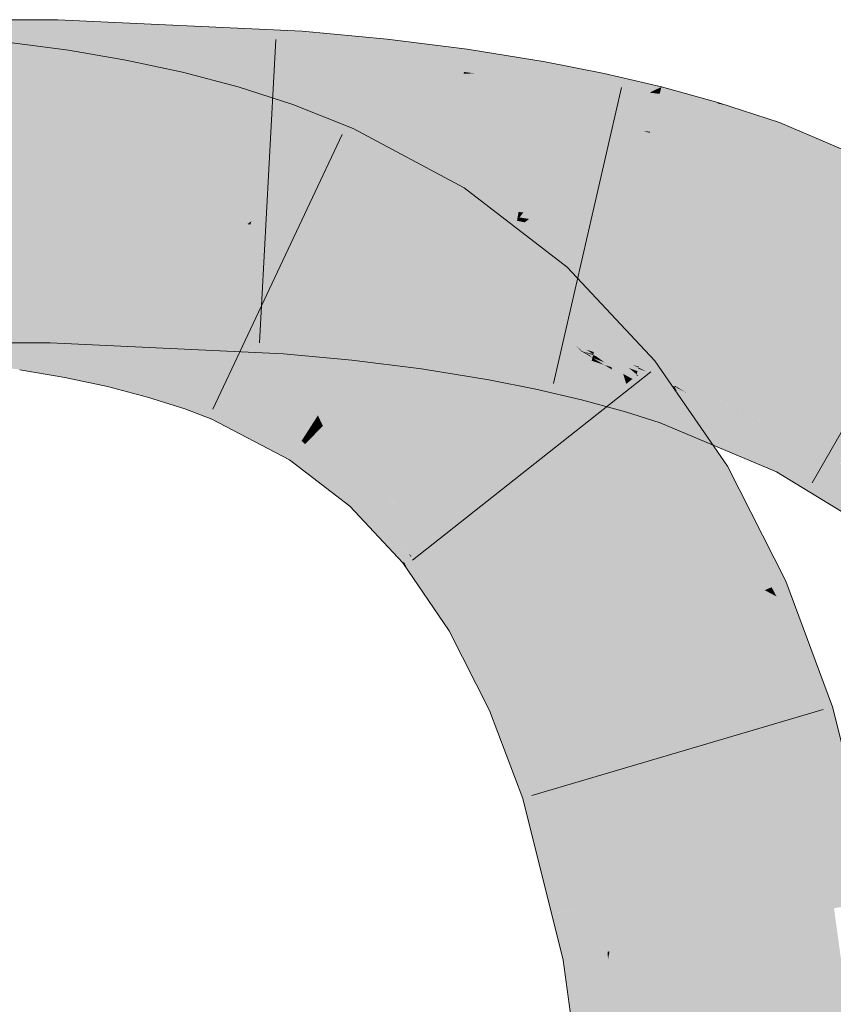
# Model space of a CAD drawing. Extents: x -620 to 3480, y 62 to 1102.
# Tile 245 of 256: x 178.823 to 179.453, y 941.075 to 941.837. Entities that reach past the tile are written whole.
import ezdxf

# ---------------------------------------------------------------- set-up
doc = ezdxf.new("R2010")
doc.units = 0
doc.layers.get('0').update_dxf_attribs({"lineweight": 13})
doc.layers.add('E_Leerrohr 25-A06G9STU8I', color=7, linetype='Continuous', lineweight=9, true_color=0xff8000)
doc.layers.add('E_Leerrohr 25-Shading', color=7, linetype='Continuous', lineweight=9, true_color=0xff8000)

# ---------------------------------------------------------------- blocks, each defined once
blk = doc.blocks.new('Shading-A06G9SG58I', base_point=(245.93555, 771.21826))
at = {"layer": 'E_Leerrohr 25-Shading', "color": 43, "true_color": 0xd7ab7f}
for points in [[(178.81451, 941.83667), (178.72614, 941.80011), (178.8521, 941.8017), (178.82538, 941.80005)], [(178.81451, 941.83667), (178.8521, 941.8017), (178.85291, 941.83661)], [(179.04187, 941.82788), (178.85291, 941.83661), (178.87814, 941.80383), (178.85216, 941.8042)], [(179.04044, 941.8031), (179.04187, 941.82788), (178.9756, 941.80261), (178.87814, 941.80383)], [(179.04187, 941.82788), (179.04044, 941.80304), (179.10759, 941.82172), (179.06409, 941.80225)], [(178.85565, 941.77686), (178.86118, 941.81305), (178.81143, 941.78278), (178.81549, 941.81921)], [(179.10759, 941.82172), (179.06409, 941.80225), (179.10529, 941.80078)], [(179.16707, 941.79626), (179.16962, 941.81396), (179.10529, 941.80078), (179.10759, 941.82172)], [(178.89861, 941.76947), (178.90552, 941.80548), (178.85565, 941.77686), (178.86118, 941.81305)], [(179.17622, 941.79517), (179.16962, 941.81396), (179.16707, 941.79626)], [(179.17622, 941.79517), (179.22849, 941.79578), (179.16962, 941.81396), (179.22998, 941.8042)], [(178.82538, 941.80005), (178.85205, 941.80005), (178.8521, 941.8017)], [(178.86409, 941.80182), (178.85205, 941.80005), (179.04044, 941.80304), (178.86404, 941.7995)], [(178.8521, 941.8017), (178.85205, 941.80005), (178.86409, 941.80182)], [(178.85216, 941.8042), (178.8521, 941.8017), (178.87814, 941.80383), (178.86409, 941.80182)], [(178.86404, 941.7995), (179.03975, 941.79132), (179.04044, 941.80304)], [(178.87814, 941.80383), (178.86409, 941.80182), (178.9756, 941.80261)], [(178.86409, 941.80182), (179.04044, 941.80304), (179.04044, 941.8031)], [(178.94083, 941.7605), (178.9493, 941.79608), (178.89861, 941.76947), (178.90552, 941.80548)], [(179.04044, 941.80304), (179.03975, 941.79132), (179.06409, 941.80225)], [(179.06409, 941.80225), (179.03975, 941.79132), (179.10434, 941.79211), (179.06461, 941.789)], [(179.06409, 941.80225), (179.10434, 941.79211), (179.10529, 941.80078)], [(179.10434, 941.79211), (179.1669, 941.79504), (179.10529, 941.80078), (179.16707, 941.79626)], [(179.2755, 941.79468), (179.2756, 941.79517), (179.22849, 941.79578), (179.22998, 941.8042)], [(178.98218, 941.74957), (178.99243, 941.78473), (178.94083, 941.7605), (178.9493, 941.79608)], [(179.10434, 941.79211), (179.07156, 941.78955), (179.10419, 941.79077)], [(179.10434, 941.79211), (179.10419, 941.79077), (179.1669, 941.79504), (179.16629, 941.79083)], [(179.17923, 941.79523), (179.1669, 941.79504), (179.22719, 941.78845), (179.16629, 941.79083)], [(179.1669, 941.79504), (179.17622, 941.79517), (179.16707, 941.79626)], [(179.22849, 941.79578), (179.17923, 941.79523), (179.22783, 941.79211)], [(179.17923, 941.79523), (179.22719, 941.78845), (179.22783, 941.79211)], [(179.22783, 941.79211), (179.22719, 941.78845), (179.27388, 941.78717), (179.27336, 941.78479)], [(179.2755, 941.79468), (179.22849, 941.79578), (179.27388, 941.78717), (179.22783, 941.79211)], [(179.3199, 941.78473), (179.2756, 941.79517), (179.31306, 941.78143), (179.27388, 941.78717)], [(179.02255, 941.73657), (179.03482, 941.77112), (178.98218, 941.74957), (178.99243, 941.78473)], [(179.07156, 941.78955), (179.06461, 941.789), (179.10419, 941.79077), (179.10359, 941.78534)], [(179.10419, 941.79077), (179.10359, 941.78534), (179.16629, 941.79083), (179.16441, 941.77771)], [(179.16629, 941.79083), (179.16441, 941.77771), (179.22719, 941.78845), (179.22359, 941.76813)], [(179.22719, 941.78845), (179.22359, 941.76813), (179.27336, 941.78479), (179.26785, 941.75934)], [(179.27336, 941.78479), (179.26785, 941.75934), (179.31073, 941.78027)], [(179.27388, 941.78717), (179.27336, 941.78479), (179.31306, 941.78143), (179.31073, 941.78027)], [(179.31883, 941.78058), (179.3199, 941.78473), (179.31306, 941.78143)], [(179.36295, 941.77197), (179.3199, 941.78473), (179.31883, 941.78058)], [(179.36295, 941.77197), (179.36319, 941.77197), (179.3199, 941.78473), (179.36343, 941.77277)], [(179.31073, 941.78027), (179.26785, 941.75934), (179.31108, 941.75012), (179.30588, 941.75043)], [(179.31853, 941.77936), (179.31883, 941.78058), (179.31073, 941.78027), (179.31306, 941.78143)], [(179.31073, 941.78027), (179.31108, 941.75012), (179.31853, 941.77936)], [(179.31108, 941.75012), (179.35541, 941.74585), (179.31853, 941.77936), (179.36319, 941.77197)], [(179.31853, 941.77936), (179.36295, 941.77197), (179.31883, 941.78058)], [(179.06551, 941.71954), (179.08151, 941.7525), (179.02255, 941.73657), (179.03482, 941.77112)], [(179.35541, 941.74585), (179.37157, 941.77008), (179.36319, 941.77197)], [(179.35541, 941.74585), (179.40401, 941.73877), (179.37157, 941.77008), (179.41129, 941.75708)], [(179.37157, 941.77008), (179.36343, 941.77277), (179.36319, 941.77197)], [(179.51768, 941.71143), (179.41129, 941.75708), (179.40401, 941.73877)], [(179.15611, 941.68933), (179.16719, 941.7066), (179.06572, 941.71997), (179.08151, 941.7525)], [(179.30588, 941.75043), (179.31087, 941.74927), (179.31108, 941.75012)], [(179.31087, 941.74927), (179.35297, 941.73767), (179.31108, 941.75012), (179.35541, 941.74585)], [(179.35297, 941.73767), (179.39775, 941.72308), (179.35541, 941.74585), (179.40401, 941.73877)], [(179.39775, 941.72308), (179.51768, 941.71143), (179.40401, 941.73877)], [(179.06551, 941.71954), (179.1474, 941.67578), (179.06572, 941.71997), (179.15611, 941.68933)], [(179.51768, 941.71143), (179.39775, 941.72308), (179.50787, 941.68024), (179.48485, 941.68579)], [(179.24344, 941.64124), (179.24701, 941.6452), (179.15611, 941.68933), (179.16719, 941.7066)], [(179.1474, 941.67578), (179.2224, 941.6181), (179.15611, 941.68933), (179.24344, 941.64124)], [(179.2224, 941.6181), (179.27379, 941.61658), (179.24344, 941.64124)], [(179.27379, 941.61658), (179.24701, 941.6452), (179.24344, 941.64124)], [(178.81451, 941.58673), (178.84712, 941.58667), (178.72614, 941.62335), (178.84796, 941.62329)], [(178.84796, 941.62329), (178.84712, 941.58667), (179.02704, 941.61322), (179.00816, 941.57916)], [(179.0294, 941.6131), (179.0295, 941.61487), (178.84796, 941.62329)], [(179.28696, 941.57355), (179.27379, 941.61658), (179.23434, 941.60529), (179.2224, 941.6181)], [(179.00816, 941.57916), (179.02737, 941.57831), (179.02704, 941.61322), (179.0294, 941.6131)], [(179.0294, 941.6131), (179.02737, 941.57831), (179.05817, 941.6098)], [(179.05817, 941.6098), (179.02737, 941.57831), (179.08389, 941.60559), (179.08035, 941.57324)], [(179.0295, 941.61487), (179.0294, 941.6131), (179.06023, 941.61194), (179.05817, 941.6098)], [(179.06023, 941.61194), (179.05817, 941.6098), (179.07549, 941.60785)], [(179.05817, 941.6098), (179.08389, 941.60559), (179.07549, 941.60785)], [(179.06023, 941.61194), (179.06213, 941.61139), (179.08435, 941.60962), (179.08429, 941.60907)], [(179.06213, 941.61139), (179.08389, 941.60559), (179.08429, 941.60907)], [(179.08389, 941.60559), (179.13745, 941.58954), (179.08429, 941.60907), (179.13914, 941.60132)], [(179.13914, 941.60132), (179.13934, 941.60272), (179.08429, 941.60907), (179.08435, 941.60962)], [(179.31485, 941.57263), (179.27379, 941.61658), (179.3049, 941.5647), (179.28696, 941.57355)], [(178.82896, 941.60211), (178.79178, 941.60712), (178.82881, 941.60107), (178.79207, 941.60663)], [(178.79207, 941.60663), (178.7939, 941.60339), (178.82881, 941.60107), (178.82831, 941.59778)], [(178.7939, 941.60339), (178.81451, 941.56714), (178.82831, 941.59778), (178.82344, 941.56592)], [(178.86493, 941.59406), (178.86528, 941.59589), (178.82881, 941.60107), (178.82896, 941.60211)], [(179.08035, 941.57324), (179.13416, 941.56647), (179.08389, 941.60559), (179.13745, 941.58954)], [(179.13914, 941.60132), (179.19225, 941.59143), (179.1393, 941.60242), (179.19252, 941.59302)], [(179.19252, 941.59302), (179.19272, 941.59412), (179.1393, 941.60242), (179.13934, 941.60272)], [(179.28696, 941.57355), (179.23434, 941.60529), (179.25017, 941.59161)], [(179.25017, 941.59161), (179.23434, 941.60529), (179.24461, 941.59436), (179.24442, 941.59454)], [(178.82344, 941.56592), (178.85838, 941.55994), (178.82831, 941.59778), (178.86421, 941.59033)], [(178.82831, 941.59778), (178.86421, 941.59033), (178.82881, 941.60107), (178.86493, 941.59406)], [(178.86421, 941.59033), (178.89825, 941.58154), (178.86493, 941.59406), (178.89923, 941.58563)], [(178.86493, 941.59406), (178.89923, 941.58563), (178.86523, 941.59564), (178.89972, 941.58771)], [(178.89972, 941.58771), (178.8999, 941.5885), (178.86523, 941.59564), (178.86528, 941.59589)], [(179.13745, 941.58954), (179.18883, 941.5722), (179.13914, 941.60132), (179.19225, 941.59143)], [(179.23004, 941.58472), (179.23045, 941.58661), (179.19252, 941.59302), (179.19272, 941.59412)], [(179.25966, 941.58118), (179.24442, 941.59454), (179.25412, 941.58417)], [(179.24461, 941.59436), (179.25249, 941.58746), (179.25017, 941.59161), (179.25854, 941.58441)], [(178.85838, 941.55994), (178.89143, 941.55286), (178.86421, 941.59033), (178.89825, 941.58154)], [(178.89923, 941.58563), (178.93146, 941.57574), (178.89972, 941.58771), (178.93219, 941.57825)], [(178.93219, 941.57825), (178.93266, 941.5799), (178.89972, 941.58771), (178.8999, 941.5885)], [(179.13416, 941.56647), (179.18633, 941.55804), (179.13745, 941.58954), (179.18883, 941.5722)], [(179.18883, 941.5722), (179.22444, 941.55884), (179.19225, 941.59143), (179.22963, 941.58276)], [(179.19225, 941.59143), (179.22963, 941.58276), (179.19252, 941.59302), (179.23004, 941.58472)], [(179.23039, 941.5863), (179.23004, 941.58472), (179.24951, 941.58154)], [(179.23045, 941.58661), (179.23039, 941.5863), (179.25787, 941.58014), (179.24951, 941.58154)], [(179.25017, 941.59161), (179.25854, 941.58441), (179.28696, 941.57355), (179.28828, 941.56921)], [(179.25854, 941.58441), (179.25249, 941.58746), (179.26636, 941.57764), (179.25966, 941.58118)], [(178.89143, 941.55286), (178.92241, 941.54474), (178.89825, 941.58154), (178.93018, 941.57135)], [(178.89825, 941.58154), (178.93018, 941.57135), (178.89836, 941.58203), (178.93039, 941.57208)], [(178.89836, 941.58203), (178.93039, 941.57208), (178.89923, 941.58563), (178.93146, 941.57574)], [(178.93219, 941.57825), (178.96242, 941.56732), (178.93257, 941.57959), (178.96304, 941.56909)], [(178.96304, 941.56909), (178.96338, 941.57001), (178.93257, 941.57959), (178.93266, 941.5799)], [(179.22444, 941.55884), (179.25873, 941.54468), (179.22963, 941.58276), (179.26588, 941.57281)], [(179.22963, 941.58276), (179.26588, 941.57281), (179.23004, 941.58472), (179.26646, 941.57507)], [(179.24951, 941.58154), (179.23004, 941.58472), (179.267, 941.57715), (179.26646, 941.57507)], [(179.25787, 941.58014), (179.24951, 941.58154), (179.267, 941.57721), (179.267, 941.57715)], [(179.25412, 941.58417), (179.25815, 941.58057), (179.25966, 941.58118), (179.26428, 941.57715)], [(179.26004, 941.57892), (179.25412, 941.58417), (179.25786, 941.58014)], [(179.289, 941.55194), (179.2897, 941.55249), (179.25786, 941.58014), (179.26004, 941.57892)], [(179.25786, 941.58014), (179.28629, 941.54974), (179.289, 941.55194)], [(179.267, 941.57721), (179.2672, 941.57794), (179.25787, 941.58014)], [(179.26428, 941.57715), (179.25815, 941.58057), (179.26672, 941.57501), (179.26004, 941.57892)], [(179.28828, 941.56921), (179.25854, 941.58441), (179.28947, 941.56531), (179.26636, 941.57764)], [(179.26636, 941.57764), (179.25966, 941.58118), (179.27162, 941.57306), (179.26428, 941.57715)], [(179.26004, 941.57892), (179.2897, 941.55249), (179.26672, 941.57501), (179.29114, 941.55365)], [(178.92241, 941.54474), (178.95113, 941.53552), (178.93018, 941.57135), (178.95973, 941.55975)], [(178.93018, 941.57135), (178.95973, 941.55975), (178.93039, 941.57208), (178.9601, 941.56073)], [(178.93039, 941.57208), (178.9601, 941.56073), (178.93146, 941.57574), (178.9614, 941.56439)], [(178.93146, 941.57574), (178.9614, 941.56439), (178.93219, 941.57825), (178.96242, 941.56732)], [(179.18633, 941.55804), (179.2227, 941.55078), (179.18883, 941.5722), (179.22444, 941.55884)], [(179.25873, 941.54468), (179.27187, 941.5387), (179.26588, 941.57281), (179.26788, 941.57214)], [(179.26428, 941.57715), (179.29114, 941.55365), (179.27162, 941.57306), (179.29266, 941.55487)], [(179.26588, 941.57281), (179.26788, 941.57214), (179.26646, 941.57507), (179.26758, 941.57471)], [(179.28947, 941.56531), (179.26636, 941.57764), (179.29027, 941.56268), (179.27162, 941.57306)], [(179.26646, 941.57507), (179.26758, 941.57471), (179.267, 941.57721), (179.2673, 941.57709)], [(179.2673, 941.57709), (179.2672, 941.57794), (179.267, 941.57721)], [(179.2672, 941.57794), (179.3022, 941.5675), (179.29758, 941.56958)], [(179.26721, 941.57794), (179.3022, 941.5675), (179.2672, 941.57794)], [(179.2673, 941.57709), (179.26759, 941.57697), (179.26721, 941.57794), (179.27708, 941.57416)], [(179.26721, 941.57794), (179.27708, 941.57416), (179.3022, 941.5675), (179.30197, 941.56665)], [(179.26915, 941.57642), (179.2673, 941.57709), (179.2746, 941.57251), (179.26758, 941.57471)], [(179.2746, 941.57251), (179.26758, 941.57471), (179.27588, 941.57159)], [(179.28117, 941.56787), (179.27588, 941.57159), (179.26761, 941.57446), (179.26758, 941.57471)], [(179.26759, 941.57697), (179.30139, 941.56476), (179.27708, 941.57416), (179.30141, 941.56482)], [(179.26761, 941.57446), (179.26788, 941.57214), (179.27557, 941.56964)], [(179.28117, 941.56787), (179.26761, 941.57446), (179.27557, 941.56964)], [(179.29198, 941.5332), (179.26788, 941.57214), (179.27187, 941.5387)], [(179.29198, 941.5332), (179.28177, 941.56592), (179.26788, 941.57214), (179.27556, 941.56964)], [(179.29469, 941.5672), (179.26915, 941.57642), (179.2966, 941.56561), (179.2746, 941.57251)], [(179.27162, 941.57306), (179.29266, 941.55487), (179.29027, 941.56268)], [(179.29662, 941.56561), (179.2746, 941.57251), (179.30066, 941.56232), (179.27588, 941.57159)], [(179.30066, 941.56232), (179.27588, 941.57159), (179.30045, 941.56158), (179.28117, 941.56787)], [(179.27708, 941.57416), (179.30141, 941.56482), (179.30197, 941.56665)], [(179.3049, 941.5647), (179.28696, 941.57355), (179.30186, 941.56226), (179.28828, 941.56921)], [(179.33081, 941.54944), (179.31485, 941.57263), (179.3049, 941.5647)], [(178.9601, 941.56073), (178.98318, 941.55029), (178.9614, 941.56439), (178.98491, 941.55383)], [(178.9614, 941.56439), (178.98491, 941.55383), (178.96242, 941.56732), (178.9864, 941.55695)], [(178.96242, 941.56732), (178.9864, 941.55695), (178.96304, 941.56909), (178.9874, 941.55896)], [(178.9874, 941.55896), (178.98819, 941.56061), (178.96304, 941.56909), (178.96338, 941.57001)], [(179.28177, 941.56592), (179.28117, 941.56787), (179.27556, 941.56964)], [(179.29578, 941.55743), (179.28117, 941.56787), (179.28177, 941.56592)], [(179.30045, 941.56158), (179.28117, 941.56787), (179.29861, 941.55542)], [(179.29861, 941.55542), (179.29578, 941.55743), (179.29198, 941.5332), (179.28177, 941.56592)], [(179.30186, 941.56226), (179.28828, 941.56921), (179.29918, 941.56012), (179.28947, 941.56531)], [(179.29918, 941.56012), (179.28947, 941.56531), (179.29742, 941.55872), (179.29027, 941.56268)], [(179.2966, 941.56561), (179.30122, 941.56415), (179.29469, 941.5672), (179.30139, 941.56476)], [(179.30066, 941.56232), (179.30122, 941.56415), (179.29662, 941.56561)], [(179.3022, 941.5675), (179.30244, 941.56824), (179.29758, 941.56958)], [(179.30122, 941.56415), (179.30066, 941.56232), (179.31375, 941.55963), (179.30174, 941.5614)], [(179.31375, 941.55963), (179.30141, 941.56482), (179.30122, 941.56415)], [(179.31375, 941.55963), (179.30197, 941.56665), (179.30141, 941.56482)], [(179.3365, 941.54114), (179.33081, 941.54944), (179.30186, 941.56226), (179.3049, 941.5647)], [(179.30811, 941.56451), (179.3022, 941.5675), (179.30197, 941.56665)], [(179.31375, 941.55963), (179.32935, 941.55396), (179.30197, 941.56665), (179.30811, 941.56451)], [(179.3022, 941.5675), (179.3324, 941.55878), (179.30244, 941.56824)], [(179.3022, 941.5675), (179.30225, 941.56744), (179.3324, 941.55878), (179.33183, 941.55737)], [(179.30225, 941.56744), (179.33029, 941.55347), (179.33183, 941.55737)], [(178.95113, 941.53552), (178.97217, 941.52765), (178.95973, 941.55975), (178.98264, 941.54913)], [(178.95973, 941.55975), (178.98264, 941.54913), (178.9601, 941.56073), (178.98318, 941.55029)], [(178.98491, 941.55383), (179.04465, 941.51575), (178.9864, 941.55695), (179.047, 941.51941)], [(178.9864, 941.55695), (179.047, 941.51941), (178.9874, 941.55896), (179.04875, 941.52216)], [(178.9874, 941.55896), (179.04875, 941.52216), (178.98807, 941.5603), (179.05035, 941.52466)], [(179.05035, 941.52466), (179.0519, 941.52704), (178.98807, 941.5603), (178.98819, 941.56061)], [(179.2227, 941.55078), (179.25816, 941.54248), (179.22444, 941.55884), (179.25873, 941.54468)], [(179.29027, 941.56268), (179.29266, 941.55487), (179.29742, 941.55872)], [(179.29918, 941.56012), (179.29266, 941.55487), (179.34222, 941.53284), (179.37088, 941.49115)], [(179.30803, 941.54846), (179.30234, 941.56085), (179.29861, 941.55542), (179.30045, 941.56158)], [(179.30186, 941.56226), (179.29918, 941.56012), (179.3365, 941.54114), (179.34222, 941.53284)], [(179.30066, 941.56232), (179.30045, 941.56158), (179.30174, 941.5614)], [(179.30174, 941.5614), (179.30045, 941.56158), (179.30209, 941.5611)], [(179.30045, 941.56158), (179.30235, 941.56085), (179.30209, 941.5611)], [(179.31375, 941.55963), (179.30174, 941.5614), (179.3277, 941.55347), (179.30209, 941.5611)], [(179.30235, 941.56085), (179.3277, 941.55347), (179.30209, 941.5611)], [(179.32544, 941.54132), (179.30234, 941.56085), (179.32368, 941.53687), (179.30803, 941.54846)], [(179.32922, 941.55084), (179.30234, 941.56085), (179.32544, 941.54132)], [(179.30235, 941.56085), (179.32922, 941.55084), (179.3277, 941.55347), (179.32957, 941.5517)], [(179.31375, 941.55963), (179.3277, 941.55347), (179.32716, 941.55396)], [(179.33, 941.5528), (179.33029, 941.55347), (179.31375, 941.55963), (179.32935, 941.55396)], [(179.33029, 941.55347), (179.416, 941.50079), (179.33183, 941.55737), (179.42288, 941.51422)], [(179.33232, 941.55859), (179.33183, 941.55737), (179.36151, 941.54529), (179.38005, 941.53455)], [(179.3324, 941.55878), (179.33232, 941.55859), (179.35373, 941.54974), (179.36151, 941.54529)], [(178.97217, 941.52765), (179.0321, 941.49622), (178.98264, 941.54913), (179.04147, 941.5108)], [(178.98264, 941.54913), (179.04147, 941.5108), (178.98318, 941.55029), (179.04245, 941.51233)], [(178.98318, 941.55029), (179.04245, 941.51233), (178.98491, 941.55383), (179.04465, 941.51575)], [(179.289, 941.55194), (179.28629, 941.54974), (179.29741, 941.54205)], [(179.29741, 941.54205), (179.28629, 941.54974), (179.33356, 941.49945), (179.34734, 941.47717)], [(179.34734, 941.47717), (179.28629, 941.54974), (179.29601, 941.53558)], [(179.3007, 941.53973), (179.2897, 941.55249), (179.29741, 941.54205), (179.289, 941.55194)], [(179.30739, 941.53516), (179.29114, 941.55365), (179.3007, 941.53973), (179.2897, 941.55249)], [(179.31456, 941.53015), (179.29266, 941.55487), (179.30739, 941.53516), (179.29114, 941.55365)], [(179.31886, 941.52478), (179.30803, 941.54846), (179.29198, 941.5332), (179.29861, 941.55542)], [(179.37088, 941.49115), (179.29266, 941.55487), (179.31456, 941.53015)], [(179.30803, 941.54846), (179.31886, 941.52478), (179.32368, 941.53687)], [(179.38004, 941.4989), (179.33179, 941.54938), (179.32544, 941.54132), (179.32922, 941.55084)], [(179.3277, 941.55347), (179.33, 941.5528), (179.32716, 941.55396)], [(179.32957, 941.5517), (179.33, 941.5528), (179.3277, 941.55347)], [(179.32922, 941.55084), (179.33147, 941.54968), (179.32957, 941.5517)], [(179.33147, 941.54968), (179.32922, 941.55084), (179.33179, 941.54938)], [(179.33147, 941.54968), (179.33, 941.5528), (179.32957, 941.5517)], [(179.33946, 941.54785), (179.33029, 941.55347), (179.33, 941.5528)], [(179.33147, 941.54968), (179.36055, 941.53485), (179.33, 941.5528), (179.33946, 941.54785)], [(179.36055, 941.53485), (179.33147, 941.54968), (179.416, 941.50079), (179.33179, 941.54938)], [(179.416, 941.50079), (179.33179, 941.54938), (179.40881, 941.48676), (179.38004, 941.4989)], [(179.35373, 941.54974), (179.36151, 941.54529), (179.42549, 941.51935), (179.42413, 941.51666)], [(179.25816, 941.54248), (179.27187, 941.5387), (179.25873, 941.54468)], [(179.3007, 941.53973), (179.29741, 941.54205), (179.32864, 941.50739), (179.33356, 941.49945)], [(179.36331, 941.50598), (179.32544, 941.54132), (179.35957, 941.50757), (179.32368, 941.53687)], [(179.38004, 941.4989), (179.32544, 941.54132), (179.36331, 941.50598)], [(179.36151, 941.54529), (179.38005, 941.53455), (179.42413, 941.51666), (179.42288, 941.51422)], [(179.29601, 941.53558), (179.33937, 941.47247), (179.34734, 941.47717)], [(179.32864, 941.50739), (179.32132, 941.51923), (179.3007, 941.53973), (179.30739, 941.53516)], [(179.32132, 941.51923), (179.31456, 941.53015), (179.30739, 941.53516)], [(179.32368, 941.53687), (179.31886, 941.52478), (179.35957, 941.50757)], [(179.05351, 941.51782), (179.05801, 941.52234), (179.04875, 941.52216), (179.0519, 941.52704)], [(179.37088, 941.49115), (179.31456, 941.53015), (179.35661, 941.48267)], [(179.35661, 941.48267), (179.31456, 941.53015), (179.35448, 941.48145), (179.32132, 941.51923)], [(179.04465, 941.51575), (179.04814, 941.51239), (179.047, 941.51941), (179.05119, 941.51544)], [(179.047, 941.51941), (179.05119, 941.51544), (179.04875, 941.52216), (179.05351, 941.51782)], [(179.05119, 941.51544), (179.09314, 941.47589), (179.05351, 941.51782), (179.09584, 941.47882)], [(179.09584, 941.47882), (179.09869, 941.48199), (179.05351, 941.51782), (179.05801, 941.52234)], [(179.05801, 941.52234), (179.06012, 941.5202), (179.1035, 941.48724), (179.10197, 941.4856)], [(179.06012, 941.5202), (179.09869, 941.48199), (179.10197, 941.4856)], [(179.35448, 941.48145), (179.32132, 941.51923), (179.35222, 941.4801), (179.32864, 941.50739)], [(179.45764, 941.49365), (179.46774, 941.49188), (179.42413, 941.51666), (179.42549, 941.51935)], [(179.46774, 941.49188), (179.47174, 941.49121), (179.42549, 941.51935)], [(179.04147, 941.5108), (179.0321, 941.49622), (179.04405, 941.5083)], [(179.04245, 941.51233), (179.04147, 941.5108), (179.04533, 941.50958), (179.04405, 941.5083)], [(179.04533, 941.50958), (179.04814, 941.51239), (179.04245, 941.51233), (179.04465, 941.51575)], [(179.08701, 941.46912), (179.08977, 941.47217), (179.04533, 941.50958), (179.04814, 941.51239)], [(179.04814, 941.51239), (179.08977, 941.47217), (179.05119, 941.51544), (179.09314, 941.47589)], [(179.42288, 941.51422), (179.416, 941.50079), (179.45013, 941.49493)], [(179.42413, 941.51666), (179.42288, 941.51422), (179.45764, 941.49365), (179.45013, 941.49493)], [(179.04405, 941.5083), (179.0321, 941.49622), (179.08553, 941.46753), (179.07887, 941.46021)], [(179.04533, 941.50958), (179.04405, 941.5083), (179.08701, 941.46912), (179.08553, 941.46753)], [(179.35222, 941.4801), (179.32864, 941.50739), (179.35074, 941.47919), (179.33356, 941.49945)], [(179.33356, 941.49945), (179.34734, 941.47717), (179.35074, 941.47919)], [(179.40881, 941.48676), (179.48285, 941.44171), (179.416, 941.50079), (179.48489, 941.44458)], [(179.45013, 941.49493), (179.416, 941.50079), (179.49707, 941.46167), (179.48489, 941.44458)], [(179.45764, 941.49365), (179.45013, 941.49493), (179.49937, 941.4649), (179.49707, 941.46167)], [(179.10197, 941.4856), (179.14317, 941.43506), (179.1035, 941.48724), (179.14661, 941.43781)], [(179.14661, 941.43781), (179.14833, 941.43921), (179.1035, 941.48724)], [(179.41322, 941.40112), (179.416, 941.40234), (179.35661, 941.48267), (179.37088, 941.49115)], [(179.09869, 941.48199), (179.09314, 941.47589), (179.10738, 941.4704), (179.09921, 941.46747)], [(179.09869, 941.48199), (179.13741, 941.43048), (179.10197, 941.4856), (179.14317, 941.43506)], [(179.40741, 941.39856), (179.35222, 941.4801), (179.40512, 941.39758), (179.35074, 941.47919)], [(179.41048, 941.3999), (179.35448, 941.48145), (179.40741, 941.39856), (179.35222, 941.4801)], [(179.35661, 941.48267), (179.35448, 941.48145), (179.41322, 941.40112), (179.41048, 941.3999)], [(179.12268, 941.41864), (179.12589, 941.4212), (179.08701, 941.46912), (179.08977, 941.47217)], [(179.09314, 941.47589), (179.08977, 941.47217), (179.09921, 941.46747), (179.09436, 941.4657)], [(179.33937, 941.47247), (179.38246, 941.38763), (179.34734, 941.47717), (179.39977, 941.39526)], [(179.35074, 941.47919), (179.34734, 941.47717), (179.40512, 941.39758), (179.39977, 941.39526)], [(179.08553, 941.46753), (179.07887, 941.46021), (179.12074, 941.41711), (179.11977, 941.41632)], [(179.08701, 941.46912), (179.08553, 941.46753), (179.12268, 941.41864), (179.12074, 941.41711)], [(179.10738, 941.4704), (179.09436, 941.4657), (179.12651, 941.42169), (179.12424, 941.42358)], [(179.10738, 941.4704), (179.12651, 941.42169), (179.13741, 941.43048)], [(179.13741, 941.43048), (179.17014, 941.37231), (179.14317, 941.43506), (179.17607, 941.37585)], [(179.14317, 941.43506), (179.17607, 941.37585), (179.14661, 941.43781), (179.18159, 941.37909)], [(179.14661, 941.43781), (179.18159, 941.37909), (179.14833, 941.43921), (179.18539, 941.38135)], [(179.18539, 941.38135), (179.18723, 941.38245), (179.14833, 941.43921)], [(179.14583, 941.39978), (179.13741, 941.43048), (179.12651, 941.42169)], [(179.17014, 941.37231), (179.13741, 941.43048), (179.17006, 941.37231), (179.14583, 941.39978)], [(179.12268, 941.41864), (179.12074, 941.41711), (179.13339, 941.39642), (179.12422, 941.40979)], [(179.13339, 941.39642), (179.14871, 941.37402), (179.12268, 941.41864), (179.12589, 941.4212)], [(179.12424, 941.42358), (179.12589, 941.4212), (179.12651, 941.42169)], [(179.12589, 941.4212), (179.14583, 941.39978), (179.12651, 941.42169)], [(179.12589, 941.4212), (179.14871, 941.37402), (179.14583, 941.39978), (179.15572, 941.36383)], [(179.12074, 941.41711), (179.11977, 941.41632), (179.12422, 941.40979)], [(179.14583, 941.39978), (179.15572, 941.36383), (179.17006, 941.37231)], [(179.40512, 941.39758), (179.39977, 941.39526), (179.40887, 941.39044)], [(179.41292, 941.38837), (179.40741, 941.39856), (179.40887, 941.39044), (179.40512, 941.39758)], [(179.41833, 941.3855), (179.41048, 941.3999), (179.41292, 941.38837), (179.40741, 941.39856)], [(179.41322, 941.40112), (179.41048, 941.3999), (179.42323, 941.38293), (179.41833, 941.3855)], [(179.42323, 941.38293), (179.416, 941.40234), (179.41322, 941.40112)], [(179.38246, 941.38763), (179.41719, 941.29449), (179.39977, 941.39526), (179.44313, 941.30219)], [(179.4523, 941.30487), (179.39977, 941.39526), (179.44313, 941.30219)], [(179.39977, 941.39526), (179.4523, 941.30487), (179.40887, 941.39044), (179.44527, 941.32159)], [(179.44527, 941.32159), (179.4325, 941.35193), (179.40887, 941.39044), (179.41292, 941.38837)], [(179.4325, 941.35193), (179.41833, 941.3855), (179.41292, 941.38837)], [(179.18159, 941.37909), (179.20868, 941.31165), (179.18539, 941.38135), (179.21471, 941.31427)], [(179.18539, 941.38135), (179.21471, 941.31427), (179.18723, 941.38245), (179.21866, 941.31598)], [(179.21866, 941.31598), (179.2205, 941.31683), (179.18723, 941.38245)], [(179.42323, 941.38293), (179.41833, 941.3855), (179.43077, 941.36267)], [(179.43077, 941.36267), (179.41833, 941.3855), (179.43999, 941.33795), (179.4325, 941.35193)], [(179.17014, 941.37231), (179.19771, 941.30682), (179.17607, 941.37585), (179.20107, 941.30829)], [(179.17607, 941.37585), (179.20107, 941.30829), (179.18159, 941.37909), (179.20868, 941.31165)], [(179.15572, 941.36383), (179.18697, 941.30212), (179.17014, 941.37231), (179.19771, 941.30682)], [(179.43999, 941.33795), (179.4325, 941.35193), (179.44803, 941.31635), (179.44527, 941.32159)], [(179.44527, 941.32159), (179.4523, 941.30487), (179.44803, 941.31635)], [(179.20868, 941.31165), (179.2157, 941.28448), (179.21471, 941.31427), (179.21829, 941.30188)], [(179.21829, 941.30188), (179.2205, 941.31683), (179.21471, 941.31427)], [(179.24768, 941.24438), (179.2205, 941.31683), (179.23589, 941.24091), (179.21829, 941.30188)], [(179.18697, 941.30212), (179.21257, 941.23395), (179.19771, 941.30682), (179.21988, 941.23615)], [(179.19771, 941.30682), (179.21217, 941.26074), (179.20107, 941.30829)], [(179.20107, 941.30829), (179.21217, 941.26074), (179.20868, 941.31165), (179.2157, 941.28448)], [(179.44313, 941.30219), (179.47397, 941.20312), (179.4523, 941.30487), (179.48364, 941.17865)], [(179.21829, 941.30188), (179.2157, 941.28448), (179.23589, 941.24091), (179.22763, 941.2384)], [(179.44313, 941.30219), (179.41719, 941.29449), (179.45427, 941.14923), (179.44969, 941.1637)], [(179.44313, 941.30219), (179.45427, 941.14923), (179.48871, 941.15582)], [(179.2157, 941.28448), (179.21217, 941.26074), (179.22763, 941.2384), (179.21988, 941.23615)], [(179.27151, 941.14868), (179.24768, 941.24438), (179.23036, 941.216), (179.22763, 941.2384)], [(179.21988, 941.23615), (179.21257, 941.23395), (179.23868, 941.14587), (179.23462, 941.14557)], [(179.22763, 941.2384), (179.21988, 941.23615), (179.23036, 941.216)], [(179.23868, 941.14587), (179.23892, 941.14594), (179.21988, 941.23615), (179.23036, 941.216)], [(179.23892, 941.14594), (179.26561, 941.14819), (179.23036, 941.216)], [(179.27151, 941.14868), (179.23036, 941.216), (179.26561, 941.14819)], [(179.44969, 941.1637), (179.45334, 941.14905), (179.45427, 941.14923)], [(179.23462, 941.14557), (179.24376, 941.10889), (179.23868, 941.14587), (179.24628, 941.10938)], [(179.27823, 941.11548), (179.27719, 941.12585), (179.23868, 941.14587), (179.26561, 941.14819)], [(179.27823, 941.11548), (179.23868, 941.14587), (179.24628, 941.10938)], [(179.26561, 941.14819), (179.27719, 941.12585), (179.27151, 941.14868)], [(179.27719, 941.12585), (179.27823, 941.11548), (179.27928, 941.11572)], [(179.27928, 941.11572), (179.27971, 941.11578), (179.27719, 941.12585)], [(179.27823, 941.11548), (179.24628, 941.10938), (179.27852, 941.10938), (179.25861, 941.0033)], [(179.27928, 941.11572), (179.27823, 941.11548), (179.27943, 941.11432), (179.27852, 941.10938)], [(179.29507, 940.97589), (179.27943, 941.11432), (179.28481, 940.97522), (179.27852, 941.10938)], [(179.27943, 941.11432), (179.27971, 941.11578), (179.27928, 941.11572)], [(179.27971, 941.11578), (179.27943, 941.11432), (179.29626, 940.97595), (179.29507, 940.97589)], [(179.2993, 940.97614), (179.27971, 941.11578), (179.29626, 940.97595)], [(179.24376, 941.10889), (179.25861, 941.0033), (179.24628, 941.10938)], [(179.27852, 941.10938), (179.25861, 941.0033), (179.28481, 940.97522), (179.26277, 940.97382)]]:
    blk.add_solid(points, dxfattribs=at)
at = {"layer": 'E_Leerrohr 25-Shading', "color": 31, "true_color": 0xfabd7f}
for points in [[(178.82538, 941.80005), (178.75545, 941.80011), (178.81155, 941.71167), (178.74614, 941.71173)], [(178.81155, 941.71167), (178.85001, 941.71167), (178.82538, 941.80005), (178.85205, 941.80005)], [(178.85054, 941.73431), (178.85001, 941.71167), (178.86404, 941.7995), (179.03975, 941.79132)], [(178.85205, 941.80005), (178.85054, 941.73431), (178.86404, 941.7995)], [(179.03975, 941.79132), (178.85001, 941.71167), (179.03825, 941.76556), (178.97713, 941.70868)], [(179.06461, 941.789), (179.03462, 941.70306), (179.10359, 941.78534), (179.09413, 941.69891)], [(179.03654, 941.73608), (179.03462, 941.70306), (179.06056, 941.7854), (179.06461, 941.789)], [(179.03825, 941.76556), (179.03654, 941.73608), (179.06056, 941.7854)], [(179.06461, 941.789), (179.03975, 941.79132), (179.03825, 941.76556)], [(179.1524, 941.69391), (179.16441, 941.77771), (179.09413, 941.69891), (179.10359, 941.78534)], [(178.84399, 941.7005), (178.85565, 941.77686), (178.80254, 941.70331), (178.81143, 941.78278)], [(178.8847, 941.69702), (178.89861, 941.76947), (178.84399, 941.7005), (178.85565, 941.77686)], [(179.20937, 941.68799), (179.22359, 941.76813), (179.1524, 941.69391), (179.16441, 941.77771)], [(178.92473, 941.69281), (178.94083, 941.7605), (178.8847, 941.69702), (178.89861, 941.76947)], [(179.03825, 941.76556), (178.97414, 941.70587), (179.03654, 941.73608), (179.02171, 941.70367)], [(179.22359, 941.76813), (179.20937, 941.68799), (179.26785, 941.75934), (179.21304, 941.68756)], [(178.96413, 941.68768), (178.98218, 941.74957), (178.92473, 941.69281), (178.94083, 941.7605)], [(179.26785, 941.75934), (179.21304, 941.68756), (179.2581, 941.71436), (179.22241, 941.6864)], [(179.30588, 941.75043), (179.26785, 941.75934), (179.2581, 941.71436)], [(178.98218, 941.74957), (178.96413, 941.68768), (179.02255, 941.73657), (178.97647, 941.68573)], [(179.24915, 941.67297), (179.28903, 941.66364), (179.30588, 941.75043), (179.31087, 941.74927)], [(179.24915, 941.67297), (179.30588, 941.75043), (179.2581, 941.71436)], [(179.32832, 941.65503), (179.35297, 941.73767), (179.2892, 941.66431), (179.31087, 941.74927)], [(179.02255, 941.73657), (178.97647, 941.68573), (179.00301, 941.68158)], [(179.06291, 941.72058), (179.02255, 941.73657), (179.00275, 941.68085)], [(179.02171, 941.70367), (179.03462, 941.70306), (179.03654, 941.73608)], [(179.36673, 941.64508), (179.39775, 941.72308), (179.32832, 941.65503), (179.35297, 941.73767)], [(179.00275, 941.68085), (179.0018, 941.67816), (179.06291, 941.72058), (179.01572, 941.67517)], [(179.06291, 941.72058), (179.01572, 941.67517), (179.06551, 941.71954), (179.04128, 941.66974)], [(179.12819, 941.64587), (179.1474, 941.67578), (179.04128, 941.66974), (179.06551, 941.71954)], [(179.39775, 941.72308), (179.36673, 941.64508), (179.48485, 941.68579), (179.40099, 941.63446)], [(178.72614, 941.62335), (178.84796, 941.62329), (178.68951, 941.71173), (178.85001, 941.71167)], [(178.85001, 941.71167), (178.84987, 941.70563), (178.97414, 941.70587), (178.94696, 941.68811)], [(178.85001, 941.71167), (178.97414, 941.70587), (178.97713, 941.70868)], [(179.21416, 941.67993), (179.24915, 941.67297), (179.2581, 941.71436)], [(178.80161, 941.69495), (178.8423, 941.68945), (178.80254, 941.70331), (178.84399, 941.7005)], [(178.8423, 941.68945), (178.88194, 941.68268), (178.84399, 941.7005), (178.8847, 941.69702)], [(178.84987, 941.70563), (178.84796, 941.62329), (178.94696, 941.68811)], [(178.97414, 941.70587), (178.94696, 941.68811), (178.99957, 941.67859)], [(179.03123, 941.64459), (179.03462, 941.70306), (178.97414, 941.70587)], [(179.06023, 941.61194), (179.03462, 941.70306), (179.03123, 941.64459)], [(179.07727, 941.70007), (179.03462, 941.70306), (179.07671, 941.6991)], [(179.03462, 941.70306), (179.09309, 941.68945), (179.07671, 941.6991)], [(179.03462, 941.70306), (179.06023, 941.61194), (179.09309, 941.68945), (179.08435, 941.60962)], [(178.82896, 941.60211), (178.8423, 941.68945), (178.79178, 941.60712), (178.80161, 941.69495)], [(178.88455, 941.69623), (178.88194, 941.68268), (178.92432, 941.6911), (178.92036, 941.6745)], [(178.8847, 941.69702), (178.88455, 941.69623), (178.92473, 941.69281), (178.92432, 941.6911)], [(178.92036, 941.6745), (178.95743, 941.66473), (178.92473, 941.69281), (178.96413, 941.68768)], [(179.09413, 941.69891), (179.07727, 941.70007), (179.09398, 941.69751), (179.07671, 941.6991)], [(179.09309, 941.68945), (179.09398, 941.69751), (179.07671, 941.6991)], [(179.14706, 941.65656), (179.15189, 941.69025), (179.09309, 941.68945), (179.09398, 941.69751)], [(179.09398, 941.69751), (179.15189, 941.69025), (179.09413, 941.69891), (179.1524, 941.69391)], [(179.1524, 941.69391), (179.15201, 941.6911), (179.20937, 941.68799), (179.20863, 941.6839)], [(178.86528, 941.59589), (178.88194, 941.68268), (178.82896, 941.60211), (178.8423, 941.68945)], [(178.94696, 941.68811), (178.84796, 941.62329), (179.03123, 941.64459), (179.0295, 941.61487)], [(178.94696, 941.68811), (179.03123, 941.64459), (178.99957, 941.67859)], [(178.96413, 941.68768), (178.95743, 941.66473), (178.97647, 941.68573)], [(178.97647, 941.68573), (178.95743, 941.66473), (179.00275, 941.68085), (178.97301, 941.65973)], [(178.97647, 941.68573), (179.00275, 941.68085), (179.00301, 941.68158)], [(179.08435, 941.60962), (179.13934, 941.60272), (179.09309, 941.68945), (179.14706, 941.65656)], [(179.19806, 941.62427), (179.20815, 941.68115), (179.14706, 941.65656), (179.15189, 941.69025)], [(179.15201, 941.6911), (179.15189, 941.69025), (179.20863, 941.6839), (179.20815, 941.68115)], [(179.21304, 941.68756), (179.20937, 941.68799), (179.21008, 941.68365), (179.20863, 941.6839)], [(179.22241, 941.6864), (179.21304, 941.68756), (179.21754, 941.68256), (179.21008, 941.68365)], [(179.39246, 941.62927), (179.46577, 941.59802), (179.48485, 941.68579), (179.50606, 941.6767)], [(178.8999, 941.5885), (178.92036, 941.6745), (178.86528, 941.59589), (178.88194, 941.68268)], [(178.99957, 941.67859), (178.97301, 941.65973), (179.0018, 941.67816), (178.99297, 941.65332)], [(179.0018, 941.67816), (178.99297, 941.65332), (179.01572, 941.67517)], [(179.00275, 941.68085), (178.99957, 941.67859), (179.0018, 941.67816)], [(179.20815, 941.68115), (179.19806, 941.62427), (179.21416, 941.67993), (179.19994, 941.62299)], [(179.21416, 941.67993), (179.19994, 941.62299), (179.24275, 941.64343), (179.23354, 941.60083)], [(179.20863, 941.6839), (179.20815, 941.68115), (179.21008, 941.68365)], [(179.21008, 941.68365), (179.20815, 941.68115), (179.21754, 941.68256), (179.21416, 941.67993)], [(179.24275, 941.64343), (179.24915, 941.67297), (179.21416, 941.67993)], [(178.93266, 941.5799), (178.95743, 941.66473), (178.8999, 941.5885), (178.92036, 941.6745)], [(179.01572, 941.67517), (178.99297, 941.65332), (179.04128, 941.66974), (179.02684, 941.64008)], [(179.21776, 941.61298), (179.2224, 941.6181), (179.12819, 941.64587), (179.1474, 941.67578)], [(179.27351, 941.60272), (179.28903, 941.66364), (179.24275, 941.64343), (179.24915, 941.67297)], [(178.95914, 941.66418), (178.95743, 941.66473), (178.94981, 941.61383), (178.94406, 941.61896)], [(178.95914, 941.66418), (178.94981, 941.61383), (178.96884, 941.65149)], [(178.96884, 941.65149), (178.97301, 941.65973), (178.95914, 941.66418)], [(179.04118, 941.66956), (179.02684, 941.64008), (179.12686, 941.6438), (179.09964, 941.60144)], [(179.04128, 941.66974), (179.04118, 941.66956), (179.12819, 941.64587), (179.12686, 941.6438)], [(179.29344, 941.61511), (179.28903, 941.66364), (179.28015, 941.62878)], [(179.28903, 941.66364), (179.3277, 941.65295), (179.2892, 941.66431), (179.32832, 941.65503)], [(179.28903, 941.66364), (179.29344, 941.61511), (179.3277, 941.65295), (179.31104, 941.59711)], [(178.97301, 941.65973), (178.96884, 941.65149), (178.98784, 941.63885), (178.98488, 941.63055)], [(178.98784, 941.63885), (178.99297, 941.65332), (178.97301, 941.65973)], [(179.14706, 941.65656), (179.14502, 941.6424), (179.19806, 941.62427), (179.19641, 941.61493)], [(179.3277, 941.65295), (179.36508, 941.64093), (179.32832, 941.65503), (179.36673, 941.64508)], [(178.98488, 941.63055), (178.96884, 941.65149), (178.97197, 941.59418), (178.94981, 941.61383)], [(179.01006, 941.60553), (179.02684, 941.64008), (178.98784, 941.63885), (178.99297, 941.65332)], [(179.33673, 941.5697), (179.36508, 941.64093), (179.31104, 941.59711), (179.3277, 941.65295)], [(179.05411, 941.53052), (179.09964, 941.60144), (179.01006, 941.60553), (179.02684, 941.64008)], [(179.0295, 941.61487), (179.06023, 941.61194), (179.03123, 941.64459)], [(179.12671, 941.64355), (179.09964, 941.60144), (179.21199, 941.60663), (179.16295, 941.55267)], [(179.2144, 941.60931), (179.12686, 941.6438), (179.21199, 941.60663), (179.12671, 941.64355)], [(179.12819, 941.64587), (179.12686, 941.6438), (179.21776, 941.61298), (179.2144, 941.60931)], [(179.14502, 941.6424), (179.13934, 941.60272), (179.19641, 941.61493), (179.19272, 941.59412)], [(179.26648, 941.5799), (179.24275, 941.64343), (179.26192, 941.58142), (179.23354, 941.60083)], [(179.27351, 941.60272), (179.24275, 941.64343), (179.26759, 941.57953), (179.26648, 941.5799)], [(179.36508, 941.64093), (179.33673, 941.5697), (179.39246, 941.62927), (179.3392, 941.56677)], [(179.36539, 941.64172), (179.36508, 941.64093), (179.39557, 941.63116), (179.39246, 941.62927)], [(179.40099, 941.63446), (179.36673, 941.64508), (179.39557, 941.63116), (179.36539, 941.64172)], [(178.98784, 941.63885), (178.98488, 941.63055), (179.01006, 941.60553), (179.00787, 941.60107)], [(179.00787, 941.60107), (178.98488, 941.63055), (178.99486, 941.57428), (178.97197, 941.59418)], [(179.19994, 941.62299), (179.19806, 941.62427), (179.19774, 941.6142), (179.19641, 941.61493)], [(179.27351, 941.60272), (179.29758, 941.56958), (179.28015, 941.62878), (179.29344, 941.61511)], [(179.39246, 941.62927), (179.3392, 941.56677), (179.42549, 941.51935), (179.35373, 941.54974)], [(179.39246, 941.62927), (179.42549, 941.51935), (179.44119, 941.54999)], [(179.44119, 941.54999), (179.46577, 941.59802), (179.39246, 941.62927)], [(178.94406, 941.61896), (178.93266, 941.5799), (178.94981, 941.61383)], [(179.23354, 941.60083), (179.19994, 941.62299), (179.23227, 941.59497), (179.19774, 941.6142)], [(179.2224, 941.6181), (179.21776, 941.61298), (179.23434, 941.60529)], [(178.94981, 941.61383), (178.93266, 941.5799), (178.97197, 941.59418), (178.96338, 941.57001)], [(179.2144, 941.60931), (179.16295, 941.55267), (179.24442, 941.59454), (179.28629, 941.54974)], [(179.19641, 941.61493), (179.19272, 941.59412), (179.19774, 941.6142)], [(179.19774, 941.6142), (179.19272, 941.59412), (179.23227, 941.59497), (179.23045, 941.58661)], [(179.23434, 941.60529), (179.21776, 941.61298), (179.24442, 941.59454), (179.2144, 941.60931)], [(179.29344, 941.61511), (179.29758, 941.56958), (179.31104, 941.59711), (179.30244, 941.56824)], [(179.01006, 941.60553), (179.00787, 941.60107), (179.0251, 941.5799)], [(179.05801, 941.52234), (179.09964, 941.60144), (179.05411, 941.53052)], [(179.05801, 941.52234), (179.1035, 941.48724), (179.09964, 941.60144), (179.16295, 941.55267)], [(179.27351, 941.60272), (179.26759, 941.57953), (179.29735, 941.56989)], [(178.97197, 941.59418), (178.96338, 941.57001), (178.99486, 941.57428), (178.98819, 941.56061)], [(179.05411, 941.53052), (179.00787, 941.60107), (179.0519, 941.52704), (178.99486, 941.57428)], [(179.00787, 941.60107), (179.05411, 941.53052), (179.0251, 941.5799)], [(179.23227, 941.59497), (179.23045, 941.58661), (179.25787, 941.58014)], [(179.26685, 941.57806), (179.23354, 941.60083), (179.25787, 941.58014), (179.23227, 941.59497)], [(179.30244, 941.56824), (179.3324, 941.55878), (179.31104, 941.59711), (179.33673, 941.5697)], [(179.44119, 941.54999), (179.47174, 941.49121), (179.46001, 941.58679), (179.46716, 941.57324)], [(179.2672, 941.57794), (179.26648, 941.5799), (179.26685, 941.57806), (179.26192, 941.58142)], [(179.26648, 941.5799), (179.2672, 941.57794), (179.26759, 941.57953)], [(179.26759, 941.57953), (179.2672, 941.57794), (179.29735, 941.56989), (179.29758, 941.56958)], [(178.99486, 941.57428), (178.98819, 941.56061), (179.0519, 941.52704)], [(179.33673, 941.5697), (179.3324, 941.55878), (179.3392, 941.56677)], [(179.3392, 941.56677), (179.3324, 941.55878), (179.35373, 941.54974)], [(179.16295, 941.55267), (179.1035, 941.48724), (179.19502, 941.51837), (179.19704, 941.5047)], [(179.16295, 941.55267), (179.20619, 941.50641), (179.28629, 941.54974), (179.25378, 941.52374)], [(179.29601, 941.53558), (179.28629, 941.54974), (179.25378, 941.52374)], [(179.42549, 941.51935), (179.47174, 941.49121), (179.44119, 941.54999)], [(179.29601, 941.53558), (179.2173, 941.49451), (179.33937, 941.47247), (179.26859, 941.4306)], [(179.2173, 941.49451), (179.29601, 941.53558), (179.25378, 941.52374)], [(179.0519, 941.52704), (179.05801, 941.52234), (179.05411, 941.53052)], [(179.19704, 941.5047), (179.20619, 941.50641), (179.19502, 941.51837)], [(179.20619, 941.50641), (179.2173, 941.49451), (179.25378, 941.52374)], [(179.19704, 941.5047), (179.1035, 941.48724), (179.20052, 941.48102), (179.14833, 941.43921)], [(179.20619, 941.50641), (179.19704, 941.5047), (179.21211, 941.49036), (179.20052, 941.48102)], [(179.21211, 941.49036), (179.2173, 941.49451), (179.20619, 941.50641)], [(179.21211, 941.49036), (179.20052, 941.48102), (179.23486, 941.41064), (179.21487, 941.3988)], [(179.23486, 941.41064), (179.26329, 941.42749), (179.21211, 941.49036), (179.2173, 941.49451)], [(179.2173, 941.49451), (179.26329, 941.42749), (179.26859, 941.4306)], [(179.21487, 941.3988), (179.20052, 941.48102), (179.19582, 941.38751), (179.17297, 941.45898)], [(179.30148, 941.35223), (179.38246, 941.38763), (179.26329, 941.42749), (179.33937, 941.47247)], [(179.17297, 941.45898), (179.14833, 941.43921), (179.19582, 941.38751), (179.18723, 941.38245)], [(179.25209, 941.33063), (179.30148, 941.35223), (179.23486, 941.41064), (179.26329, 941.42749)], [(179.23486, 941.41064), (179.21487, 941.3988), (179.25209, 941.33063), (179.23045, 941.32117)], [(179.23045, 941.32117), (179.21487, 941.3988), (179.2205, 941.31683), (179.19582, 941.38751)], [(179.19582, 941.38751), (179.18723, 941.38245), (179.2205, 941.31683)], [(179.33243, 941.26941), (179.41719, 941.29449), (179.30148, 941.35223), (179.38246, 941.38763)], [(179.26489, 941.24945), (179.33243, 941.26941), (179.25209, 941.33063), (179.30148, 941.35223)], [(179.25209, 941.33063), (179.23045, 941.32117), (179.26489, 941.24945), (179.24768, 941.24438)], [(179.23045, 941.32117), (179.2205, 941.31683), (179.24768, 941.24438)], [(179.33243, 941.26941), (179.36061, 941.15619), (179.41719, 941.29449), (179.44969, 941.1637)], [(179.27719, 941.12585), (179.33243, 941.26941), (179.26489, 941.24945)], [(179.35234, 941.17908), (179.33243, 941.26941), (179.27971, 941.11578), (179.27719, 941.12585)], [(179.35315, 941.18616), (179.33243, 941.26941), (179.35234, 941.17908)], [(179.26489, 941.24945), (179.24768, 941.24438), (179.27345, 941.16345), (179.27151, 941.14868)], [(179.36061, 941.15619), (179.35315, 941.18616), (179.36278, 941.13171), (179.35234, 941.17908)], [(179.35234, 941.17908), (179.27971, 941.11578), (179.3466, 941.1286)], [(179.36278, 941.13171), (179.35234, 941.17908), (179.3466, 941.1286)], [(179.27151, 941.14868), (179.27719, 941.12585), (179.27345, 941.16345)], [(179.36061, 941.15619), (179.36652, 941.13239), (179.44969, 941.1637), (179.45334, 941.14905)], [(179.36278, 941.13171), (179.36652, 941.13239), (179.36061, 941.15619)], [(179.38751, 940.98187), (179.47571, 940.98755), (179.36652, 941.13239), (179.45334, 941.14905)], [(179.35905, 940.98004), (179.36278, 941.13171), (179.33264, 940.97833), (179.3466, 941.1286)], [(179.36278, 941.13171), (179.35905, 940.98004), (179.36627, 941.03418)], [(179.36818, 940.98059), (179.38751, 940.98187), (179.36278, 941.13171), (179.36652, 941.13239)], [(179.33264, 940.97833), (179.3466, 941.1286), (179.2993, 940.97614), (179.29807, 941.11932)], [(179.29807, 941.11932), (179.27971, 941.11578), (179.2993, 940.97614)]]:
    blk.add_solid(points, dxfattribs=at)
blk = doc.blocks.new('Referenz-A06G9STY8I')
at = {"layer": 'E_Leerrohr 25-A06G9STU8I', "linetype": 'Continuous', "ltscale": 0.13}
for p, q in [((178.8529, 941.83663), (178.65866, 941.83675)), ((179.04188, 941.82787), (178.8529, 941.83663)), ((179.10759, 941.82174), (179.04188, 941.82787)), ((178.86118, 941.81304), (178.8155, 941.81919)), ((179.0217, 941.8213), (179.00893, 941.58665)), ((179.16961, 941.81397), (179.10759, 941.82174)), ((178.90551, 941.80545), (178.86118, 941.81304)), ((179.22998, 941.80421), (179.16961, 941.81397)), ((178.9493, 941.79609), (178.90551, 941.80545)), ((179.2756, 941.79515), (179.22998, 941.80421)), ((178.99244, 941.78473), (178.9493, 941.79609)), ((179.3199, 941.78474), (179.2756, 941.79515)), ((179.03481, 941.77109), (178.99244, 941.78473)), ((179.28895, 941.78433), (179.2364, 941.55528)), ((179.36343, 941.77274), (179.3199, 941.78474)), ((179.08152, 941.75248), (179.03481, 941.77109)), ((179.41129, 941.75708), (179.36343, 941.77274)), ((179.52273, 941.70929), (179.41129, 941.75708)), ((179.07294, 941.74792), (178.97289, 941.53529)), ((179.16719, 941.7066), (179.08152, 941.75248)), ((179.24702, 941.64519), (179.16719, 941.7066)), ((179.55333, 941.68224), (179.43647, 941.47836)), ((179.31485, 941.57266), (179.24702, 941.64519)), ((178.84712, 941.58669), (178.66092, 941.58676)), ((179.02738, 941.57829), (178.84712, 941.58669)), ((179.08036, 941.57323), (179.02738, 941.57829)), ((179.13415, 941.56649), (179.08036, 941.57323)), ((179.37087, 941.49112), (179.31485, 941.57266)), ((178.85838, 941.55993), (178.82344, 941.56591)), ((179.31165, 941.56419), (179.1273, 941.41846)), ((179.18632, 941.55805), (179.13415, 941.56649)), ((178.89144, 941.55288), (178.85838, 941.55993)), ((179.2227, 941.55081), (179.18632, 941.55805)), ((178.92241, 941.54474), (178.89144, 941.55288)), ((179.25816, 941.54249), (179.2227, 941.55081)), ((178.95112, 941.53552), (178.92241, 941.54474)), ((179.29197, 941.53317), (179.25816, 941.54249)), ((178.97218, 941.52766), (178.95112, 941.53552)), ((179.31887, 941.52479), (179.29197, 941.53317)), ((179.03211, 941.49624), (178.97218, 941.52766)), ((179.40881, 941.48676), (179.31887, 941.52479)), ((179.07887, 941.46018), (179.03211, 941.49624)), ((179.416, 941.40234), (179.37087, 941.49112)), ((179.48285, 941.4417), (179.40881, 941.48676)), ((179.11977, 941.41632), (179.07887, 941.46018)), ((179.15572, 941.36381), (179.11977, 941.41632)), ((179.4523, 941.3049), (179.416, 941.40234)), ((179.18696, 941.30214), (179.15572, 941.36381)), ((179.48929, 941.15592), (179.4523, 941.3049)), ((179.21257, 941.23398), (179.18696, 941.30214)), ((179.44502, 941.303), (179.2197, 941.23627)), ((179.24375, 941.10889), (179.21257, 941.23398)), ((179.26277, 940.97379), (179.24375, 941.10889))]:
    blk.add_line(p, q, dxfattribs=at)

msp = doc.modelspace()

# ---------------------------------------------------------------- block references
at = {"color": 8, "lineweight": 25, "ltscale": 0.25, "true_color": 0x808080}
msp.add_blockref('Referenz-A06G9STY8I', (0, 0), dxfattribs=at)
msp.add_blockref('Shading-A06G9SG58I', (245.93555, 771.21826))

doc.saveas('drawing.dxf')
